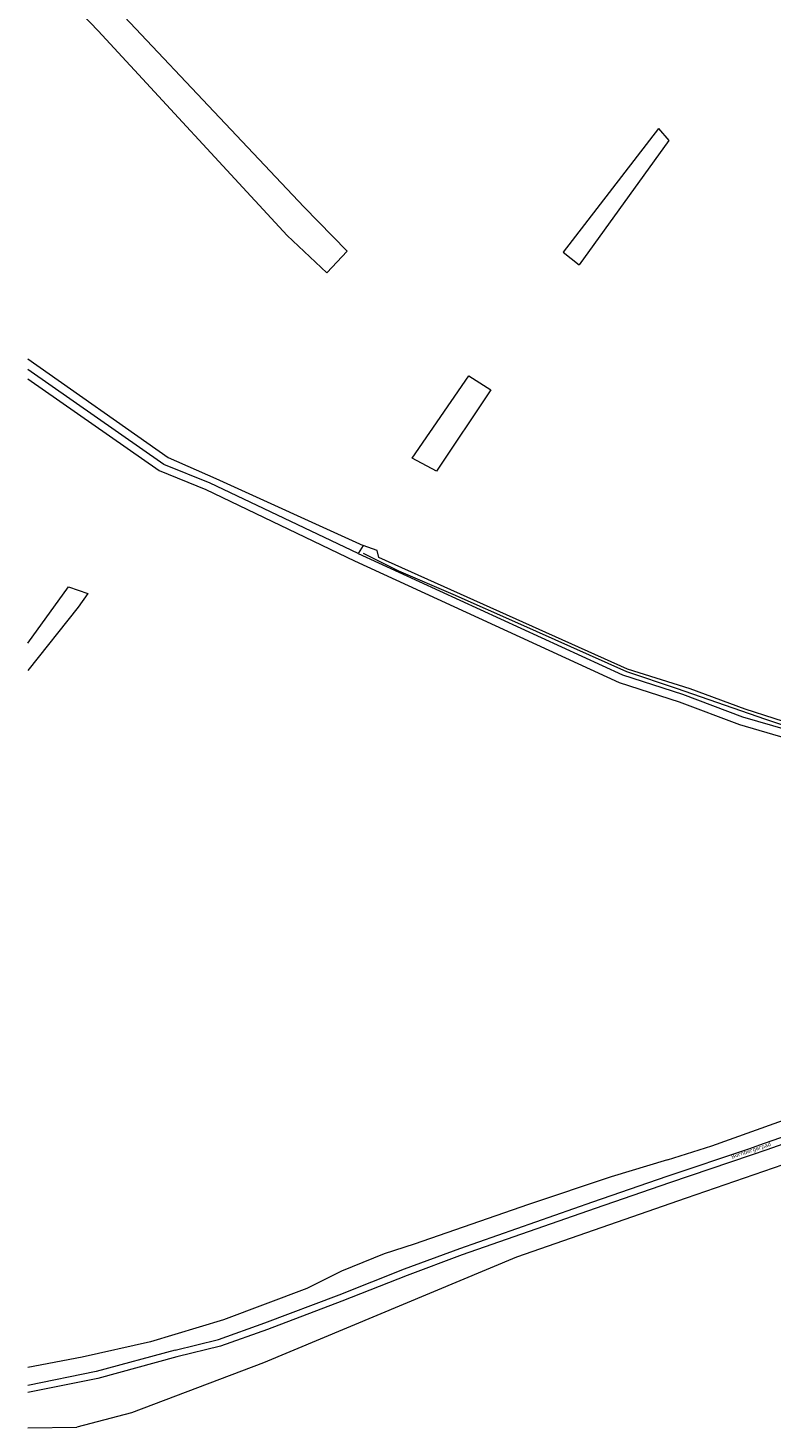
# Model space of a CAD drawing. Header units: metres. Extents: x 191562 to 192551, y 309453 to 310109.
# Tile 8 of 49: x 191562 to 191690, y 309734 to 309975. Entities that reach past the tile are written whole.
import ezdxf
from ezdxf.enums import TextEntityAlignment as Align

# ---------------------------------------------------------------- set-up
doc = ezdxf.new("R2010")
doc.units = ezdxf.units.M
for name, color, linetype, lineweight in [('B-WE-GR-BEPLANTING_CULTUUR_BOSPLANTSOEN-GV', 253, 'Continuous', 9), ('B-WE-GR-BOUWLAND-GV', 253, 'Continuous', 9), ('B-WE-GR-GRAS-GV', 253, 'Continuous', 9), ('B-WE-GR-HAAG-G', 253, 'GR-HAAG1', 9), ('B-WE-GR-HAAG-GV', 253, 'Continuous', 9), ('B-WE-IE-TERREINAFSCHEIDING_KUNSTMATIG_HEKWERK-G', 253, 'IE-TERREINAFSCHEIDING-KUNSTMATIG', 9), ('B-WE-OG-TOPOGRAFIE-T18', 2, 'Continuous', 35), ('B-WE-OG-WEG-GV', 253, 'Continuous', 9), ('B-WE-VH-ONVERHARD-GV', 253, 'Continuous', 9), ('B-WE-VH-ONVERHARD_ZAND-GV', 253, 'Continuous', 9)]:
    doc.layers.add(name, color=color, linetype=linetype, lineweight=lineweight)
doc.styles.add('NLCS-ISO-M200-T18', font='NLCS-ISO.ttf', dxfattribs={"height": 0.36})
doc.linetypes.add('GR-HAAG1', pattern='A,6,[176,NLCS.SHX,S=0.125,R=0,X=0,Y=0],-2', length=8)
doc.linetypes.add('IE-TERREINAFSCHEIDING-KUNSTMATIG', pattern='A,4,[82,NLCS.SHX,S=0.75,R=90,X=0,Y=0],4,-2', length=10)

msp = doc.modelspace()

# ---------------------------------------------------------------- linework, layer by layer
at = {"layer": 'B-WE-GR-BEPLANTING_CULTUUR_BOSPLANTSOEN-GV'}
for points in [[(191731.136, 309795.871), (191727.293, 309794.99), (191711.975, 309789.466), (191700.172, 309785.535), (191698.93, 309785.122), (191689.304, 309781.762), (191686.625, 309780.828), (191672.545, 309776.108), (191659.737, 309771.653), (191636.88, 309763.664), (191627.365, 309760.153), (191616.123, 309755.699), (191603.301, 309750.843), (191595.214, 309747.961), (191587.707, 309746.14), (191574.086, 309742.434), (191562.071, 309739.998)], [(191562.071, 309733.887), (191570.503, 309734.004)]]:
    msp.add_lwpolyline(points, dxfattribs=at)
at = {"layer": 'B-WE-GR-BOUWLAND-GV'}
for points in [[(191670.67, 309957.55), (191672.462, 309955.462), (191657.022, 309934.09)], [(191562.071, 309917.911), (191586.227, 309900.952), (191594.45, 309897.302), (191619.777, 309885.806)], [(191562.071, 309868.992), (191569.052, 309878.69), (191572.359, 309877.543), (191570.739, 309875.181), (191562.071, 309864.249)]]:
    msp.add_lwpolyline(points, dxfattribs=at)
msp.add_lwpolyline([(191628.239, 309900.829), (191638.03, 309915.002), (191641.769, 309912.578), (191632.423, 309898.569)], close=True, dxfattribs=at)
at = {"layer": 'B-WE-GR-GRAS-GV'}
for points in [[(191562.071, 309987.012), (191574.18, 309974.373), (191606.715, 309939.109), (191613.562, 309932.704), (191617.049, 309936.432), (191609.598, 309944.081), (191564.156, 309992.187), (191562.071, 309994.304)], [(191670.67, 309957.55), (191654.225, 309936.249), (191657.022, 309934.09)], [(191704.33, 309780.439), (191700.282, 309781.51), (191695.4, 309780.32), (191675.46, 309773.431), (191646.227, 309763.294), (191602.65, 309745.077), (191579.909, 309736.505), (191570.503, 309734.004)]]:
    msp.add_lwpolyline(points, dxfattribs=at)
at = {"layer": 'B-WE-GR-HAAG-G'}
msp.add_lwpolyline([(191619.8, 309884.43), (191625.868, 309881.399), (191635.267, 309877.41), (191646.894, 309872.225), (191655.534, 309868.403), (191665.132, 309864.073), (191673.699, 309861.213), (191689.115, 309855.894), (191700.236, 309852.183), (191706.296, 309851.959), (191708.829, 309851.866), (191714.506, 309851.656), (191723.974, 309851.317), (191739.936, 309849.719), (191752.717, 309848.074), (191766.371, 309845.747), (191769.638, 309845.692)], dxfattribs=at)
at = {"layer": 'B-WE-GR-HAAG-GV'}
msp.add_lwpolyline([(191708.808, 309851.982), (191704.389, 309852.062), (191700.579, 309852.803), (191685.621, 309857.619), (191676.102, 309861.096), (191665.321, 309864.469), (191622.515, 309883.694), (191622.193, 309884.909), (191619.777, 309885.806), (191618.917, 309884.417), (191664.461, 309863.517), (191674.779, 309860.209), (191685.164, 309856.267), (191700.248, 309851.91), (191704.518, 309851.13), (191708.882, 309851.178), (191723.281, 309850.792), (191732.567, 309849.919), (191740.77, 309849.019), (191748.76, 309847.961)], dxfattribs=at)
at = {"layer": 'B-WE-IE-TERREINAFSCHEIDING_KUNSTMATIG_HEKWERK-G'}
msp.add_lwpolyline([(191672.196, 309780.021), (191679.88, 309782.469), (191698.289, 309789.05), (191711.05, 309793.65)], dxfattribs=at)
at = {"layer": 'B-WE-OG-WEG-GV'}
msp.add_lwpolyline([(191587.408, 309747.302), (191573.809, 309743.602), (191562.071, 309741.222)], dxfattribs=at)
at = {"layer": 'B-WE-VH-ONVERHARD-GV'}
for points in [[(191618.917, 309884.417), (191593.457, 309896.487), (191585.483, 309899.747), (191562.071, 309916.089)], [(191562.071, 309914.471), (191584.684, 309898.687), (191592.72, 309895.402), (191618.291, 309883.127), (191663.878, 309862.207), (191674.222, 309858.891), (191684.618, 309854.945), (191699.733, 309850.579), (191700.309, 309850.5), (191701.437, 309850.171)]]:
    msp.add_lwpolyline(points, dxfattribs=at)
at = {"layer": 'B-WE-VH-ONVERHARD_ZAND-GV'}
for points in [[(191587.408, 309747.302), (191594.87, 309749.112), (191602.887, 309751.969), (191615.689, 309756.818), (191626.936, 309761.274), (191636.474, 309764.793), (191659.342, 309772.786), (191672.157, 309777.244), (191686.237, 309781.963), (191688.909, 309782.895), (191698.543, 309786.258), (191699.793, 309786.674), (191711.582, 309790.6), (191726.886, 309796.119), (191731.892, 309798.878), (191735.098, 309801.261), (191739.138, 309805.85), (191743.117, 309810.83), (191747.937, 309817.062), (191746.156, 309819.286), (191741.64, 309813.976)], [(191672.196, 309780.021), (191662.491, 309777.134), (191648.289, 309772.362), (191628.569, 309765.548), (191623.429, 309763.887), (191616.05, 309760.881), (191610.08, 309757.89), (191595.72, 309752.5), (191583.159, 309748.72), (191571.409, 309746.081), (191562.071, 309744.328)]]:
    msp.add_lwpolyline(points, dxfattribs=at)

# ---------------------------------------------------------------- texts
at = {"layer": 'B-WE-OG-TOPOGRAFIE-T18', "style": 'NLCS-ISO-M200-T18'}
msp.add_text('Bornbergerpad', height=0.7, rotation=18.5, dxfattribs=at).set_placement((191686.642, 309781.593), align=Align.MIDDLE)

doc.saveas('drawing.dxf')
